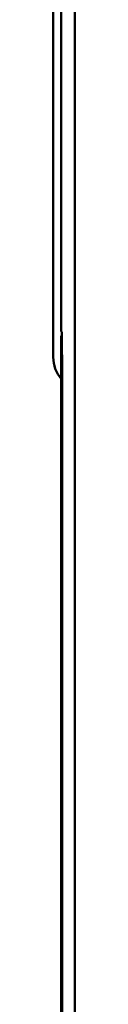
# Model space of a CAD drawing. Header units: inches. Extents: x 1.3 to 23.8, y 0.4 to 18.6.
# Tile 13 of 24: x 9.8479 to 9.8732, y 9.4977 to 10.6529. Entities that reach past the tile are written whole.
import ezdxf

# ---------------------------------------------------------------- set-up
doc = ezdxf.new("R2010")
doc.units = ezdxf.units.IN
doc.header["$LTSCALE"] = 0.8
doc.header["$MEASUREMENT"] = 0
doc.layers.add('Visible (ANSI)', color=7, linetype='Continuous', lineweight=50)

msp = doc.modelspace()

# ---------------------------------------------------------------- linework, layer by layer
at = {"layer": 'Visible (ANSI)'}
for p, q in [((9.8479, 10.2571), (9.8479, 11.1571)), ((9.8574, 11.1071), (9.8574, 10.2871)), ((9.8732, 7.7229), (9.8732, 11.0913)), ((9.8574, 10.2871), (9.8579, 10.2866)), ((9.8574, 10.2821), (9.8574, 8.5321)), ((9.8579, 10.2821), (9.8574, 10.2821)), ((9.8574, 10.2821), (9.8578, 10.2817)), ((9.8578, 10.2817), (9.8583, 10.2312)), ((9.8579, 10.2817), (9.8578, 10.2817)), ((9.8579, 10.2866), (9.8583, 10.2333)), ((9.8583, 10.2333), (9.8583, 8.5809)), ((9.8583, 8.583), (9.8583, 10.2312)), ((9.8583, 10.2312), (9.8583, 10.2312))]:
    msp.add_line(p, q, dxfattribs=at)
msp.add_arc((9.8874, 10.2571), 0.0395, 180, 220.5804, dxfattribs=at)

doc.saveas('drawing.dxf')
